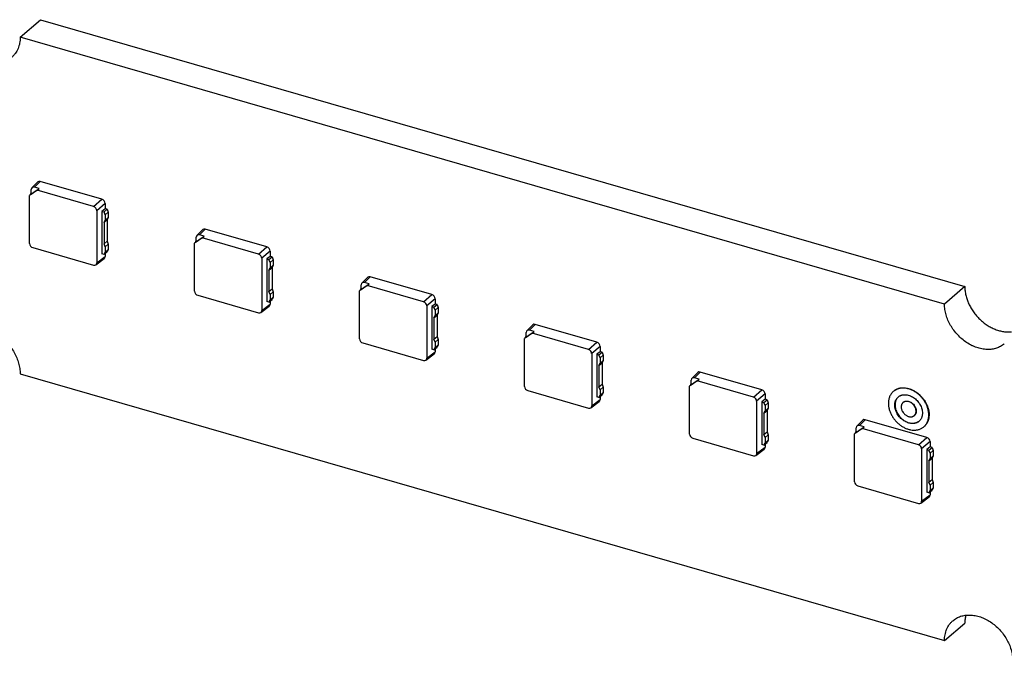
# Model space of a CAD drawing. Header units: millimetres. Extents: x 0 to 210, y 0 to 297.
# Tile 10 of 14: x 87 to 100, y 230 to 239. Entities that reach past the tile are written whole.
import ezdxf

# ---------------------------------------------------------------- set-up
doc = ezdxf.new("R2010")
doc.units = ezdxf.units.MM
doc.header["$LTSCALE"] = 19.36
doc.layers.get('0').update_dxf_attribs({"linetype": 'CONTINUOUS'})

msp = doc.modelspace()

# ---------------------------------------------------------------- linework, layer by layer
at = {"color": 7, "linetype": 'Continuous'}
for p, q in [((86.576, 238.7738), (86.851, 239.012)), ((86.851, 239.012), (99.3866, 235.3932)), ((99.1116, 235.1551), (86.576, 238.7738)), ((86.7355, 236.7333), (86.8138, 236.812)), ((87.6852, 236.5772), (86.848, 236.8189)), ((86.8053, 236.6996), (86.7029, 236.6268)), ((86.7264, 236.6474), (86.7029, 236.6268)), ((86.7029, 235.9773), (86.7029, 236.6268)), ((86.7264, 236.6638), (86.7226, 236.6554)), ((86.7226, 236.644), (86.7226, 236.6554)), ((86.7264, 236.6474), (86.8318, 236.7223)), ((86.7264, 236.6474), (86.7264, 236.7095)), ((86.8318, 236.7223), (86.7697, 236.7403)), ((86.8053, 236.6996), (86.8318, 236.7223)), ((87.5703, 236.4788), (86.8053, 236.6996)), ((87.7285, 236.5215), (87.7285, 236.4493)), ((87.6136, 236.423), (87.6136, 235.7144)), ((87.7285, 236.4493), (87.6843, 236.4139)), ((87.6843, 236.4139), (87.6843, 235.8366)), ((87.6843, 236.4139), (87.7128, 236.4057)), ((87.7128, 236.4057), (87.7545, 236.4418)), ((87.7272, 236.3654), (87.7128, 236.4057)), ((87.7272, 236.3654), (87.7689, 236.4015)), ((87.7272, 236.3654), (87.7272, 236.2933)), ((87.7545, 236.4418), (87.7285, 236.4493)), ((87.7545, 236.4418), (87.7689, 236.4015)), ((87.7689, 236.4015), (87.7689, 236.3294)), ((87.7128, 236.2614), (87.7545, 236.2974)), ((87.7128, 236.2614), (87.7272, 236.2933)), ((87.7128, 236.2614), (87.7128, 235.9727)), ((87.7272, 236.2933), (87.7689, 236.3294)), ((87.7689, 236.3294), (87.7545, 236.2974)), ((87.7545, 236.2974), (87.7545, 236.0088)), ((88.9731, 236.0874), (89.0514, 236.1661)), ((89.0694, 236.0764), (89.0073, 236.0943)), ((89.9228, 235.9313), (89.0856, 236.173)), ((87.7128, 235.9727), (87.7545, 236.0088)), ((87.7272, 235.9324), (87.7128, 235.9727)), ((87.7272, 235.9324), (87.7689, 235.9685)), ((87.7545, 236.0088), (87.7689, 235.9685)), ((87.7689, 235.9685), (87.7689, 235.8964)), ((89.0429, 236.0537), (88.9406, 235.9808)), ((88.9641, 236.0014), (88.9406, 235.9808)), ((88.9406, 235.3313), (88.9406, 235.9808)), ((88.9641, 236.0179), (88.9603, 236.0095)), ((88.9603, 235.9981), (88.9603, 236.0095)), ((88.9641, 236.0014), (89.0694, 236.0764)), ((88.9641, 236.0014), (88.9641, 236.0635)), ((89.0429, 236.0537), (89.0694, 236.0764)), ((89.8079, 235.8328), (89.0429, 236.0537)), ((86.7462, 235.9215), (87.5703, 235.6836)), ((87.7128, 235.8284), (87.6843, 235.8366)), ((87.7128, 235.8284), (87.7545, 235.8644)), ((87.7128, 235.8284), (87.7272, 235.8603)), ((87.7272, 235.9324), (87.7272, 235.8603)), ((87.7272, 235.8603), (87.7689, 235.8964)), ((87.7285, 235.8419), (87.7285, 235.7997)), ((87.7689, 235.8964), (87.7545, 235.8644)), ((89.9661, 235.8755), (89.9661, 235.8033)), ((87.6014, 235.6878), (87.7163, 235.7731)), ((89.8512, 235.7771), (89.8512, 235.0684)), ((89.9661, 235.8033), (89.9219, 235.768)), ((89.9219, 235.768), (89.9219, 235.1906)), ((89.9219, 235.768), (89.9504, 235.7598)), ((89.9504, 235.7598), (89.9921, 235.7958)), ((89.9648, 235.7195), (89.9504, 235.7598)), ((89.9648, 235.7195), (90.0065, 235.7556)), ((89.9648, 235.7195), (89.9648, 235.6473)), ((89.9921, 235.7958), (89.9661, 235.8033)), ((89.9921, 235.7958), (90.0065, 235.7556)), ((90.0065, 235.7556), (90.0065, 235.6834)), ((89.9504, 235.6154), (89.9921, 235.6515)), ((89.9504, 235.6154), (89.9648, 235.6473)), ((89.9504, 235.6154), (89.9504, 235.3267)), ((89.9648, 235.6473), (90.0065, 235.6834)), ((90.0065, 235.6834), (89.9921, 235.6515)), ((89.9921, 235.6515), (89.9921, 235.3628)), ((91.2017, 235.3555), (91.3071, 235.4304)), ((91.2107, 235.4415), (91.289, 235.5201)), ((91.3071, 235.4304), (91.245, 235.4484)), ((91.2806, 235.4077), (91.3071, 235.4304)), ((92.1604, 235.2854), (91.3232, 235.527)), ((89.9504, 235.3267), (89.9921, 235.3628)), ((89.9648, 235.2865), (89.9504, 235.3267)), ((89.9648, 235.2865), (90.0065, 235.3226)), ((89.9648, 235.2865), (89.9648, 235.2143)), ((89.9921, 235.3628), (90.0065, 235.3226)), ((90.0065, 235.3226), (90.0065, 235.2504)), ((91.2806, 235.4077), (91.1782, 235.3349)), ((91.2017, 235.3555), (91.1782, 235.3349)), ((91.1782, 234.6854), (91.1782, 235.3349)), ((91.2017, 235.3719), (91.1979, 235.3636)), ((91.1979, 235.3522), (91.1979, 235.3636)), ((91.2017, 235.3555), (91.2017, 235.4176)), ((92.0456, 235.1869), (91.2806, 235.4077)), ((99.3866, 235.3932), (99.1116, 235.1551)), ((88.9838, 235.2755), (89.8079, 235.0376)), ((89.9504, 235.1824), (89.9219, 235.1906)), ((89.9504, 235.1824), (89.9921, 235.2185)), ((89.9504, 235.1824), (89.9648, 235.2143)), ((89.9648, 235.2143), (90.0065, 235.2504)), ((89.9661, 235.196), (89.9661, 235.1538)), ((90.0065, 235.2504), (89.9921, 235.2185)), ((92.2037, 235.1574), (92.1595, 235.122)), ((92.2037, 235.2296), (92.2037, 235.1574)), ((92.2297, 235.1499), (92.2037, 235.1574)), ((89.839, 235.0418), (89.9539, 235.1272)), ((92.0888, 235.1311), (92.0888, 234.4225)), ((92.1595, 235.122), (92.1595, 234.5447)), ((92.1595, 235.122), (92.188, 235.1138)), ((92.188, 235.1138), (92.2297, 235.1499)), ((92.2025, 235.0736), (92.188, 235.1138)), ((92.2025, 235.0736), (92.2441, 235.1096)), ((92.2025, 235.0736), (92.2025, 235.0014)), ((92.2025, 235.0014), (92.2441, 235.0375)), ((92.2297, 235.1499), (92.2441, 235.1096)), ((92.2441, 235.0375), (92.2297, 235.0056)), ((92.2441, 235.1096), (92.2441, 235.0375)), ((92.188, 234.9695), (92.2297, 235.0056)), ((92.188, 234.9695), (92.2025, 235.0014)), ((92.188, 234.9695), (92.188, 234.6808)), ((92.2297, 235.0056), (92.2297, 234.7169)), ((93.5182, 234.7618), (93.4158, 234.689)), ((93.4393, 234.7095), (93.5447, 234.7845)), ((93.4393, 234.7095), (93.4393, 234.7716)), ((93.4483, 234.7955), (93.5266, 234.8742)), ((93.5447, 234.7845), (93.4826, 234.8024)), ((93.5182, 234.7618), (93.5447, 234.7845)), ((94.2832, 234.5409), (93.5182, 234.7618)), ((94.3981, 234.6394), (93.5609, 234.8811)), ((91.2215, 234.6296), (92.0456, 234.3917)), ((92.188, 234.6808), (92.2297, 234.7169)), ((92.2025, 234.6405), (92.188, 234.6808)), ((92.2025, 234.6405), (92.2441, 234.6766)), ((92.2025, 234.6405), (92.2025, 234.5684)), ((92.2297, 234.7169), (92.2441, 234.6766)), ((92.2441, 234.6766), (92.2441, 234.6045)), ((93.4393, 234.7095), (93.4158, 234.689)), ((93.4158, 234.0394), (93.4158, 234.689)), ((93.4393, 234.726), (93.4355, 234.7176)), ((93.4355, 234.7062), (93.4355, 234.7176)), ((92.188, 234.5365), (92.1595, 234.5447)), ((92.188, 234.5365), (92.2297, 234.5725)), ((92.188, 234.5365), (92.2025, 234.5684)), ((92.2025, 234.5684), (92.2441, 234.6045)), ((92.2037, 234.55), (92.2037, 234.5079)), ((92.2441, 234.6045), (92.2297, 234.5725)), ((94.3265, 234.4852), (94.3265, 233.7765)), ((94.4413, 234.5114), (94.3972, 234.4761)), ((94.4257, 234.4679), (94.4673, 234.5039)), ((94.4413, 234.5836), (94.4413, 234.5114)), ((94.4673, 234.5039), (94.4413, 234.5114)), ((94.4673, 234.5039), (94.4818, 234.4637)), ((92.0766, 234.3959), (92.1915, 234.4813)), ((94.3972, 234.4761), (94.3972, 233.8987)), ((94.3972, 234.4761), (94.4257, 234.4679)), ((94.4401, 234.4276), (94.4257, 234.4679)), ((94.4257, 234.3235), (94.4673, 234.3596)), ((94.4257, 234.3235), (94.4401, 234.3554)), ((94.4401, 234.4276), (94.4818, 234.4637)), ((94.4401, 234.4276), (94.4401, 234.3554)), ((94.4401, 234.3554), (94.4818, 234.3915)), ((94.4818, 234.3915), (94.4673, 234.3596)), ((94.4673, 234.3596), (94.4673, 234.0709)), ((94.4818, 234.4637), (94.4818, 234.3915)), ((94.4257, 234.3235), (94.4257, 234.0349)), ((95.686, 234.1496), (95.7643, 234.2282)), ((96.6357, 233.9935), (95.7985, 234.2351)), ((86.576, 234.2128), (99.1116, 230.5941)), ((95.7558, 234.1158), (95.6534, 234.043)), ((95.6769, 234.0636), (95.7823, 234.1385)), ((95.6769, 234.0636), (95.6769, 234.1257)), ((95.7823, 234.1385), (95.7202, 234.1565)), ((95.7558, 234.1158), (95.7823, 234.1385)), ((96.5208, 233.895), (95.7558, 234.1158)), ((93.4591, 233.9836), (94.2832, 233.7457)), ((94.4257, 234.0349), (94.4673, 234.0709)), ((94.4401, 233.9946), (94.4257, 234.0349)), ((94.4401, 233.9946), (94.4818, 234.0307)), ((94.4401, 233.9946), (94.4401, 233.9224)), ((94.4401, 233.9224), (94.4818, 233.9585)), ((94.4673, 234.0709), (94.4818, 234.0307)), ((94.4818, 233.9585), (94.4673, 233.9266)), ((94.4818, 234.0307), (94.4818, 233.9585)), ((95.6769, 234.0636), (95.6534, 234.043)), ((95.6534, 233.3935), (95.6534, 234.043)), ((95.6769, 234.08), (95.6731, 234.0717)), ((95.6731, 234.0603), (95.6731, 234.0717)), ((98.4175, 233.9723), (98.4208, 233.9752)), ((94.3143, 233.7499), (94.4291, 233.8353)), ((94.4257, 233.8905), (94.3972, 233.8987)), ((94.4257, 233.8905), (94.4673, 233.9266)), ((94.4257, 233.8905), (94.4401, 233.9224)), ((94.4413, 233.9041), (94.4413, 233.8619)), ((96.5641, 233.8392), (96.5641, 233.1306)), ((96.679, 233.8655), (96.6348, 233.8301)), ((96.6348, 233.8301), (96.6348, 233.2528)), ((96.6348, 233.8301), (96.6633, 233.8219)), ((96.6633, 233.8219), (96.7049, 233.858)), ((96.6777, 233.7817), (96.6633, 233.8219)), ((96.6777, 233.7817), (96.7194, 233.8177)), ((96.679, 233.9377), (96.679, 233.8655)), ((96.7049, 233.858), (96.679, 233.8655)), ((96.7049, 233.858), (96.7194, 233.8177)), ((96.7194, 233.8177), (96.7194, 233.7456)), ((98.5484, 233.8211), (98.5517, 233.824)), ((96.6633, 233.6776), (96.7049, 233.7137)), ((96.6633, 233.6776), (96.6777, 233.7095)), ((96.6777, 233.7817), (96.6777, 233.7095)), ((96.6777, 233.7095), (96.7194, 233.7456)), ((96.7194, 233.7456), (96.7049, 233.7137)), ((96.7049, 233.7137), (96.7049, 233.425)), ((96.6633, 233.6776), (96.6633, 233.3889)), ((97.9236, 233.5036), (98.0019, 233.5823)), ((98.8733, 233.3475), (98.0361, 233.5892)), ((98.7012, 233.6448), (98.7045, 233.6476)), ((96.6633, 233.3889), (96.7049, 233.425)), ((96.7049, 233.425), (96.7194, 233.3847)), ((97.9934, 233.4699), (97.8911, 233.3971)), ((97.9145, 233.4176), (97.8911, 233.3971)), ((97.9145, 233.4341), (97.9108, 233.4257)), ((97.9108, 233.4143), (97.9108, 233.4257)), ((97.9145, 233.4176), (98.0199, 233.4926)), ((97.9145, 233.4176), (97.9145, 233.4797)), ((98.0199, 233.4926), (97.9578, 233.5105)), ((97.9934, 233.4699), (98.0199, 233.4926)), ((98.7584, 233.249), (97.9934, 233.4699)), ((98.8321, 233.4936), (98.8354, 233.4965)), ((95.6967, 233.3377), (96.5208, 233.0998)), ((96.6777, 233.3487), (96.6633, 233.3889)), ((96.6777, 233.3487), (96.7194, 233.3847)), ((96.6777, 233.3487), (96.6777, 233.2765)), ((96.6777, 233.2765), (96.7194, 233.3126)), ((96.7194, 233.3126), (96.7049, 233.2807)), ((96.7194, 233.3847), (96.7194, 233.3126)), ((97.8911, 232.7475), (97.8911, 233.3971)), ((98.9166, 233.2917), (98.9166, 233.2196)), ((96.5519, 233.104), (96.6668, 233.1894)), ((96.6633, 233.2446), (96.6348, 233.2528)), ((96.6633, 233.2446), (96.7049, 233.2807)), ((96.6633, 233.2446), (96.6777, 233.2765)), ((96.679, 233.2582), (96.679, 233.216)), ((98.8017, 233.1933), (98.8017, 232.4846)), ((98.9166, 233.2196), (98.8724, 233.1842)), ((98.8724, 233.1842), (98.8724, 232.6069)), ((98.8724, 233.1842), (98.9009, 233.176)), ((98.9009, 233.176), (98.9426, 233.2121)), ((98.9153, 233.1357), (98.9009, 233.176)), ((98.9153, 233.1357), (98.957, 233.1718)), ((98.9426, 233.2121), (98.9166, 233.2196)), ((98.9426, 233.2121), (98.957, 233.1718)), ((98.957, 233.1718), (98.957, 233.0996)), ((98.9009, 233.0316), (98.9426, 233.0677)), ((98.9009, 233.0316), (98.9153, 233.0636)), ((98.9009, 233.0316), (98.9009, 232.743)), ((98.9153, 233.1357), (98.9153, 233.0636)), ((98.9153, 233.0636), (98.957, 233.0996)), ((98.957, 233.0996), (98.9426, 233.0677)), ((98.9426, 233.0677), (98.9426, 232.779)), ((98.9009, 232.743), (98.9426, 232.779)), ((98.9426, 232.779), (98.957, 232.7388)), ((97.9343, 232.6918), (98.7584, 232.4539)), ((98.9153, 232.7027), (98.9009, 232.743)), ((98.9009, 232.5986), (98.9426, 232.6347)), ((98.9009, 232.5986), (98.9153, 232.6305)), ((98.9153, 232.7027), (98.957, 232.7388)), ((98.9153, 232.7027), (98.9153, 232.6305)), ((98.9153, 232.6305), (98.957, 232.6666)), ((98.957, 232.6666), (98.9426, 232.6347)), ((98.957, 232.7388), (98.957, 232.6666)), ((98.7895, 232.458), (98.9044, 232.5434)), ((98.9009, 232.5986), (98.8724, 232.6069)), ((98.9166, 232.6122), (98.9166, 232.57)), ((99.1116, 230.5941), (99.3866, 230.8322))]:
    msp.add_line(p, q, dxfattribs=at)
at = {"color": 9, "linetype": 'Continuous'}
for p, q in [((86.848, 236.8189), (86.7697, 236.7403)), ((87.5703, 236.4788), (87.6852, 236.5772)), ((87.7285, 236.5215), (87.6136, 236.423)), ((89.0856, 236.173), (89.0073, 236.0943)), ((89.8079, 235.8328), (89.9228, 235.9313)), ((89.9661, 235.8755), (89.8512, 235.7771)), ((87.6136, 235.7144), (87.7285, 235.7997)), ((91.3232, 235.527), (91.245, 235.4484)), ((89.8512, 235.0684), (89.9661, 235.1538)), ((92.0456, 235.1869), (92.1604, 235.2854)), ((92.2037, 235.2296), (92.0888, 235.1311)), ((93.5609, 234.8811), (93.4826, 234.8024)), ((94.2832, 234.5409), (94.3981, 234.6394)), ((92.0888, 234.4225), (92.2037, 234.5079)), ((94.4413, 234.5836), (94.3265, 234.4852)), ((95.7985, 234.2351), (95.7202, 234.1565)), ((96.5208, 233.895), (96.6357, 233.9935)), ((94.3265, 233.7765), (94.4413, 233.8619)), ((96.679, 233.9377), (96.5641, 233.8392)), ((98.0361, 233.5892), (97.9578, 233.5105)), ((98.7584, 233.249), (98.8733, 233.3475)), ((98.9166, 233.2917), (98.8017, 233.1933)), ((96.5641, 233.1306), (96.679, 233.216)), ((98.8017, 232.4846), (98.9166, 232.57))]:
    msp.add_line(p, q, dxfattribs=at)
at = {"color": 7, "linetype": 'Continuous'}
for centre, start, end in [((98.5661, 233.8074), 131.93039, 132.96491), ((98.6901, 233.6642), 308.82187, 309.85725)]:
    msp.add_arc(centre, 0.1219, start, end, dxfattribs=at)
for centre, major_axis, ratio, start_param, end_param in [((86.8481, 236.7756), (-0.0328, 0.0379), 0.7490964, -0.8561535, 0.0557299), ((86.7698, 236.6969), (-0.0328, 0.0379), 0.7490964, -0.8561535, 0.7134248), ((87.6851, 236.5339), (-0.0327, 0.0378), 0.7509046, -2.4275713, -0.8579929), ((87.5703, 236.4355), (-0.0327, 0.0378), 0.7509046, -2.4275713, -0.8579929), ((89.0074, 236.051), (-0.0328, 0.0379), 0.7490964, -0.8561535, 0.7134248), ((89.0857, 236.1296), (-0.0328, 0.0379), 0.7490964, -0.8561535, 0.0557299), ((86.7463, 235.9648), (-0.0327, 0.0378), 0.7509046, 0.7140214, 2.2835997), ((89.8079, 235.7895), (-0.0327, 0.0378), 0.7509046, -2.4275713, -0.8579929), ((89.9228, 235.888), (-0.0327, 0.0378), 0.7509046, -2.4275713, -0.8579929), ((87.5703, 235.7269), (-0.0328, 0.0379), 0.7490964, 2.2854391, 3.8550175), ((87.6851, 235.8123), (-0.0328, 0.0379), 0.7490964, -3.1973225, -2.4281678), ((91.245, 235.405), (-0.0328, 0.0379), 0.7490964, -0.8561535, 0.7134248), ((91.3233, 235.4837), (-0.0328, 0.0379), 0.7490964, -0.8561535, 0.0557299), ((88.9839, 235.3189), (-0.0327, 0.0378), 0.7509046, 0.7140214, 2.2835997), ((89.9228, 235.1664), (-0.0328, 0.0379), 0.7490964, -3.1973225, -2.4281678), ((92.0455, 235.1436), (-0.0327, 0.0378), 0.7509046, -2.4275713, -0.8579929), ((92.1604, 235.242), (-0.0327, 0.0378), 0.7509046, -2.4275713, -0.8579929), ((89.8079, 235.081), (-0.0328, 0.0379), 0.7490964, 2.2854391, 3.8550175), ((93.5609, 234.8377), (-0.0328, 0.0379), 0.7490964, -0.8561535, 0.0557299), ((93.4826, 234.7591), (-0.0328, 0.0379), 0.7490964, -0.8561535, 0.7134248), ((91.2215, 234.6729), (-0.0327, 0.0378), 0.7509046, 0.7140214, 2.2835997), ((94.398, 234.5961), (-0.0327, 0.0378), 0.7509046, -2.4275713, -0.8579929), ((92.1604, 234.5204), (-0.0328, 0.0379), 0.7490964, -3.1973225, -2.4281678), ((94.2831, 234.4976), (-0.0327, 0.0378), 0.7509046, -2.4275713, -0.8579929), ((92.0455, 234.435), (-0.0328, 0.0379), 0.7490964, 2.2854391, 3.8550175), ((95.7985, 234.1918), (-0.0328, 0.0379), 0.7490964, -0.8561535, 0.0557299), ((95.7202, 234.1131), (-0.0328, 0.0379), 0.7490964, -0.8561535, 0.7134248), ((93.4591, 234.027), (-0.0327, 0.0378), 0.7509046, 0.7140214, 2.2835997), ((96.6356, 233.9501), (-0.0327, 0.0378), 0.7509046, -2.4275713, -0.8579929), ((94.398, 233.8745), (-0.0328, 0.0379), 0.7490964, -3.1973225, -2.4281678), ((96.5208, 233.8517), (-0.0327, 0.0378), 0.7509046, -2.4275713, -0.8579929), ((94.2831, 233.7891), (-0.0328, 0.0379), 0.7490964, 2.2854391, 3.8550175), ((98.0362, 233.5459), (-0.0328, 0.0379), 0.7490964, -0.8561535, 0.0557299), ((97.9579, 233.4672), (-0.0328, 0.0379), 0.7490964, -0.8561535, 0.7134248), ((95.6968, 233.381), (-0.0327, 0.0378), 0.7509046, 0.7140214, 2.2835997), ((98.8733, 233.3042), (-0.0327, 0.0378), 0.7509046, -2.4275713, -0.8579929), ((96.6356, 233.2285), (-0.0328, 0.0379), 0.7490964, -3.1973225, -2.4281678), ((98.7584, 233.2057), (-0.0327, 0.0378), 0.7509046, -2.4275713, -0.8579929), ((96.5208, 233.1431), (-0.0328, 0.0379), 0.7490964, 2.2854391, 3.8550175), ((97.9344, 232.7351), (-0.0327, 0.0378), 0.7509046, 0.7140214, 2.2835997), ((98.7584, 232.4972), (-0.0328, 0.0379), 0.7490964, 2.2854391, 3.8550175), ((98.8733, 232.5826), (-0.0328, 0.0379), 0.7490964, -3.1973225, -2.4281678)]:
    msp.add_ellipse(centre, major_axis=major_axis, ratio=ratio, start_param=start_param, end_param=end_param, dxfattribs=at)
for points, knots in [([(86.576, 238.7738), (86.576, 238.7602), (86.5749, 238.7335), (86.5694, 238.6941), (86.5603, 238.6565), (86.5477, 238.6208), (86.5316, 238.5874), (86.5121, 238.5566), (86.4894, 238.5285), (86.4723, 238.5118), (86.4633, 238.504)], [0, 0, 0, 0, 0.1348346, 0.2662136, 0.3943136, 0.5194326, 0.6419885, 0.7625097, 0.8816172, 1, 1, 1, 1]), ([(99.3866, 235.3932), (99.3866, 235.3741), (99.3891, 235.3351), (99.3995, 235.2767), (99.4165, 235.2179), (99.44, 235.1599), (99.4695, 235.1033), (99.5047, 235.0491), (99.5449, 234.998), (99.5896, 234.9507), (99.6382, 234.9081), (99.6899, 234.8707), (99.744, 234.839), (99.7996, 234.8136), (99.856, 234.7948), (99.9124, 234.7829), (99.9678, 234.7781), (100.0042, 234.7797), (100.022, 234.7818)], [0, 0, 0, 0, 0.0587407, 0.1194553, 0.1819793, 0.2460588, 0.3113684, 0.3775291, 0.4441269, 0.5107298, 0.5769055, 0.6422392, 0.7063511, 0.7689143, 0.829673, 0.8884604, 0.945216, 1, 1, 1, 1]), ([(99.9227, 234.6186), (99.915, 234.612), (99.899, 234.5995), (99.8731, 234.5832), (99.8455, 234.5694), (99.8163, 234.5582), (99.7858, 234.5498), (99.754, 234.544), (99.7212, 234.541), (99.6876, 234.5408), (99.6533, 234.5433), (99.6065, 234.5505), (99.5597, 234.5631), (99.5136, 234.5806), (99.4672, 234.6019), (99.4108, 234.6346), (99.3473, 234.6823), (99.289, 234.7378), (99.2372, 234.7997), (99.193, 234.8667), (99.1575, 234.9372), (99.1356, 234.9981), (99.1232, 235.0471), (99.1144, 235.095), (99.1116, 235.1312), (99.1116, 235.1551)], [0, 0, 0, 0, 0.0259192, 0.0519535, 0.078214, 0.1048035, 0.131814, 0.1593238, 0.1873956, 0.2160764, 0.2453962, 0.2753693, 0.3372166, 0.369085, 0.4015196, 0.4678405, 0.535699, 0.6044773, 0.6734992, 0.7420736, 0.8095369, 0.8752973, 0.9074017, 0.9389142, 1, 1, 1, 1]), ([(85.765, 234.7493), (85.7727, 234.7559), (85.7887, 234.7684), (85.8146, 234.7847), (85.8422, 234.7985), (85.8713, 234.8096), (85.9019, 234.8181), (85.9337, 234.8238), (85.9665, 234.8268), (86.0001, 234.8271), (86.0344, 234.8245), (86.0812, 234.8174), (86.128, 234.8048), (86.1741, 234.7872), (86.2205, 234.766), (86.2769, 234.7333), (86.3404, 234.6855), (86.3987, 234.6301), (86.4505, 234.5682), (86.4947, 234.5012), (86.5302, 234.4307), (86.5521, 234.3698), (86.5645, 234.3208), (86.5732, 234.2728), (86.576, 234.2366), (86.576, 234.2128)], [0, 0, 0, 0, 0.0259192, 0.0519535, 0.078214, 0.1048035, 0.131814, 0.1593238, 0.1873956, 0.2160764, 0.2453962, 0.2753693, 0.3372166, 0.369085, 0.4015196, 0.4678405, 0.535699, 0.6044773, 0.6734992, 0.7420736, 0.8095369, 0.8752973, 0.9074017, 0.9389142, 1, 1, 1, 1]), ([(98.4175, 233.9723), (98.4121, 233.9677), (98.402, 233.9578), (98.3885, 233.9411), (98.377, 233.9228), (98.3674, 233.9029), (98.3599, 233.8818), (98.3545, 233.8594), (98.3512, 233.8361), (98.3505, 233.8202), (98.3505, 233.8121)], [0, 0, 0, 0, 0.1183828, 0.2374903, 0.3580115, 0.4805674, 0.6056864, 0.7337864, 0.8651654, 1, 1, 1, 1]), ([(98.899, 233.6538), (98.899, 233.6679), (98.8968, 233.6969), (98.8873, 233.7401), (98.8718, 233.7832), (98.8507, 233.825), (98.8245, 233.8648), (98.7937, 233.9016), (98.7591, 233.9345), (98.7214, 233.9628), (98.6815, 233.986), (98.6403, 234.0033), (98.5986, 234.0145), (98.564, 234.0186), (98.5371, 234.0184), (98.5176, 234.0166), (98.4987, 234.0132), (98.4806, 234.0082), (98.4633, 234.0015), (98.4469, 233.9934), (98.4315, 233.9837), (98.422, 233.9763), (98.4175, 233.9723)], [0, 0, 0, 0, 0.0610928, 0.1246813, 0.1904492, 0.2579203, 0.3265024, 0.3955323, 0.4643185, 0.5321847, 0.5985133, 0.662789, 0.7246434, 0.7838989, 0.8125829, 0.840658, 0.8681709, 0.8951845, 0.9217771, 0.9480405, 0.9740778, 1, 1, 1, 1]), ([(98.4208, 233.9752), (98.4254, 233.9791), (98.4349, 233.9866), (98.4502, 233.9963), (98.4666, 234.0044), (98.4839, 234.011), (98.5021, 234.0161), (98.5209, 234.0195), (98.5404, 234.0213), (98.5673, 234.0215), (98.602, 234.0174), (98.6436, 234.0062), (98.6848, 233.9888), (98.7247, 233.9657), (98.7624, 233.9374), (98.797, 233.9044), (98.8278, 233.8677), (98.854, 233.8279), (98.8751, 233.786), (98.8906, 233.743), (98.9001, 233.6998), (98.9024, 233.6708), (98.9024, 233.6567)], [0, 0, 0, 0, 0.0259222, 0.0519595, 0.0782229, 0.1048155, 0.1318291, 0.159342, 0.1874171, 0.2161011, 0.2753567, 0.3372111, 0.4014867, 0.4678153, 0.5356815, 0.6044677, 0.6734976, 0.7420797, 0.8095508, 0.8753187, 0.9389072, 1, 1, 1, 1]), ([(98.4371, 233.7871), (98.4371, 233.7926), (98.4376, 233.8035), (98.4398, 233.8195), (98.4435, 233.8348), (98.4487, 233.8493), (98.4552, 233.8628), (98.4631, 233.8754), (98.4723, 233.8868), (98.4793, 233.8936), (98.4829, 233.8967)], [0, 0, 0, 0, 0.1348346, 0.2662136, 0.3943136, 0.5194326, 0.6419885, 0.7625097, 0.8816172, 1, 1, 1, 1]), ([(98.483, 233.8967), (98.4796, 233.8935), (98.4731, 233.8867), (98.4646, 233.8755), (98.4572, 233.8632), (98.4512, 233.85), (98.4464, 233.836), (98.443, 233.8212), (98.4409, 233.8058), (98.4405, 233.7953), (98.4405, 233.79)], [0, 0, 0, 0, 0.1182637, 0.2374039, 0.3580439, 0.4807415, 0.6059678, 0.7340946, 0.8653865, 1, 1, 1, 1]), ([(98.4829, 233.8967), (98.486, 233.8994), (98.4926, 233.9045), (98.5031, 233.9111), (98.5143, 233.9167), (98.5261, 233.9213), (98.5385, 233.9247), (98.5559, 233.9278), (98.5788, 233.9289), (98.6069, 233.9256), (98.6354, 233.9179), (98.6636, 233.9061), (98.6909, 233.8902), (98.7167, 233.8708), (98.7404, 233.8483), (98.7614, 233.8232), (98.7794, 233.796), (98.7938, 233.7673), (98.8044, 233.7379), (98.8109, 233.7083), (98.8124, 233.6885), (98.8124, 233.6788)], [0, 0, 0, 0, 0.0259235, 0.0519621, 0.0782269, 0.1048208, 0.1318358, 0.15935, 0.2160616, 0.2753201, 0.3371776, 0.4014565, 0.4677884, 0.5356581, 0.6044477, 0.6734811, 0.7420667, 0.8095412, 0.8753124, 0.9389041, 1, 1, 1, 1]), ([(98.5484, 233.8211), (98.5464, 233.8194), (98.5427, 233.8158), (98.5377, 233.8096), (98.5335, 233.8029), (98.53, 233.7956), (98.5272, 233.7878), (98.5245, 233.7767), (98.5237, 233.768), (98.5237, 233.7621)], [0, 0, 0, 0, 0.1184176, 0.2375601, 0.3581167, 0.4807087, 0.6058644, 0.734002, 1, 1, 1, 1]), ([(98.7258, 233.7038), (98.7258, 233.709), (98.725, 233.7197), (98.7215, 233.7356), (98.7158, 233.7514), (98.7054, 233.7721), (98.6912, 233.791), (98.6743, 233.8072), (98.6604, 233.8176), (98.6457, 233.8262), (98.6305, 233.8326), (98.6152, 233.8367), (98.6, 233.8385), (98.5854, 233.8378), (98.5739, 233.8352), (98.5653, 233.8319), (98.5592, 233.8289), (98.5536, 233.8253), (98.5501, 233.8226), (98.5484, 233.8211)], [0, 0, 0, 0, 0.0611131, 0.1247227, 0.1905125, 0.258006, 0.3954388, 0.4642478, 0.5321366, 0.5984872, 0.6627843, 0.7246592, 0.7839344, 0.840662, 0.8951496, 0.9217511, 0.9480232, 0.9740692, 1, 1, 1, 1]), ([(98.5517, 233.824), (98.5534, 233.8255), (98.5569, 233.8282), (98.5626, 233.8318), (98.5686, 233.8348), (98.5772, 233.8381), (98.5887, 233.8407), (98.6033, 233.8413), (98.6185, 233.8396), (98.6338, 233.8355), (98.649, 233.8291), (98.6637, 233.8205), (98.6776, 233.8101), (98.6946, 233.7939), (98.7087, 233.775), (98.7191, 233.7543), (98.7248, 233.7385), (98.7283, 233.7225), (98.7292, 233.7119), (98.7292, 233.7067)], [0, 0, 0, 0, 0.0259308, 0.0519768, 0.0782489, 0.1048504, 0.159338, 0.2160656, 0.2753408, 0.3372157, 0.4015128, 0.4678634, 0.5357522, 0.6045612, 0.741994, 0.8094875, 0.8752773, 0.9388869, 1, 1, 1, 1]), ([(98.3505, 233.8121), (98.3505, 233.798), (98.3528, 233.769), (98.3623, 233.7258), (98.3778, 233.6827), (98.3989, 233.6409), (98.4251, 233.6011), (98.4559, 233.5643), (98.4905, 233.5314), (98.5282, 233.5031), (98.5681, 233.4799), (98.6093, 233.4626), (98.6509, 233.4514), (98.6856, 233.4473), (98.7125, 233.4475), (98.732, 233.4493), (98.7508, 233.4527), (98.769, 233.4577), (98.7863, 233.4644), (98.8027, 233.4725), (98.818, 233.4822), (98.8275, 233.4896), (98.8321, 233.4936)], [0, 0, 0, 0, 0.0610928, 0.1246813, 0.1904492, 0.2579203, 0.3265024, 0.3955323, 0.4643185, 0.5321847, 0.5985133, 0.662789, 0.7246434, 0.7838989, 0.8125829, 0.840658, 0.8681709, 0.8951845, 0.9217771, 0.9480405, 0.9740778, 1, 1, 1, 1]), ([(98.7666, 233.5692), (98.7635, 233.5665), (98.757, 233.5614), (98.7465, 233.5548), (98.7353, 233.5492), (98.7234, 233.5446), (98.711, 233.5412), (98.6936, 233.5381), (98.6708, 233.537), (98.6427, 233.5403), (98.6142, 233.548), (98.586, 233.5598), (98.5587, 233.5757), (98.5329, 233.5951), (98.5092, 233.6176), (98.4882, 233.6427), (98.4702, 233.6699), (98.4558, 233.6986), (98.4452, 233.728), (98.4387, 233.7576), (98.4371, 233.7774), (98.4371, 233.7871)], [0, 0, 0, 0, 0.0259235, 0.0519621, 0.0782269, 0.1048208, 0.1318358, 0.15935, 0.2160616, 0.2753201, 0.3371776, 0.4014565, 0.4677884, 0.5356581, 0.6044477, 0.6734811, 0.7420667, 0.8095412, 0.8753124, 0.9389041, 1, 1, 1, 1]), ([(98.4405, 233.79), (98.4405, 233.7804), (98.442, 233.7609), (98.4483, 233.7316), (98.4587, 233.7025), (98.4728, 233.6741), (98.4904, 233.6471), (98.5111, 233.6221), (98.5343, 233.5996), (98.5596, 233.5801), (98.5865, 233.5642), (98.6144, 233.552), (98.6425, 233.5439), (98.6704, 233.5401), (98.6931, 233.5406), (98.7105, 233.5433), (98.7229, 233.5463), (98.7348, 233.5505), (98.7461, 233.5557), (98.7568, 233.5619), (98.7634, 233.5667), (98.7666, 233.5692)], [0, 0, 0, 0, 0.0609636, 0.124393, 0.1899824, 0.2572707, 0.3256837, 0.3945763, 0.463274, 0.5311145, 0.5974882, 0.6618809, 0.7239158, 0.7833955, 0.8403401, 0.8679611, 0.895069, 0.9217357, 0.9480467, 0.9740995, 1, 1, 1, 1]), ([(98.5237, 233.7621), (98.5237, 233.7569), (98.5246, 233.7462), (98.5281, 233.7303), (98.5338, 233.7145), (98.5442, 233.6938), (98.5583, 233.6749), (98.5753, 233.6587), (98.5892, 233.6483), (98.6039, 233.6397), (98.6191, 233.6333), (98.6344, 233.6292), (98.6496, 233.6274), (98.6642, 233.6281), (98.6757, 233.6307), (98.6843, 233.634), (98.6903, 233.637), (98.696, 233.6406), (98.6995, 233.6433), (98.7012, 233.6448)], [0, 0, 0, 0, 0.0611131, 0.1247227, 0.1905125, 0.258006, 0.3954388, 0.4642478, 0.5321366, 0.5984872, 0.6627843, 0.7246592, 0.7839344, 0.840662, 0.8951496, 0.9217511, 0.9480232, 0.9740692, 1, 1, 1, 1]), ([(98.7012, 233.6448), (98.7031, 233.6465), (98.7069, 233.6501), (98.7118, 233.6563), (98.7161, 233.663), (98.7196, 233.6703), (98.7224, 233.6781), (98.7251, 233.6892), (98.7258, 233.6979), (98.7258, 233.7038)], [0, 0, 0, 0, 0.1184176, 0.2375601, 0.3581167, 0.4807087, 0.6058644, 0.734002, 1, 1, 1, 1]), ([(98.7292, 233.7067), (98.7292, 233.7008), (98.7284, 233.6921), (98.7257, 233.681), (98.7229, 233.6732), (98.7194, 233.6659), (98.7152, 233.6591), (98.7102, 233.653), (98.7065, 233.6494), (98.7045, 233.6476)], [0, 0, 0, 0, 0.265998, 0.3941356, 0.5192913, 0.6418833, 0.7624399, 0.8815824, 1, 1, 1, 1]), ([(98.8124, 233.6788), (98.8124, 233.6733), (98.8119, 233.6624), (98.8097, 233.6464), (98.806, 233.6311), (98.8009, 233.6166), (98.7943, 233.6031), (98.7864, 233.5905), (98.7772, 233.5791), (98.7703, 233.5723), (98.7666, 233.5692)], [0, 0, 0, 0, 0.1348346, 0.2662136, 0.3943136, 0.5194326, 0.6419885, 0.7625097, 0.8816172, 1, 1, 1, 1]), ([(98.8321, 233.4936), (98.8374, 233.4982), (98.8476, 233.5081), (98.861, 233.5248), (98.8726, 233.5431), (98.8822, 233.563), (98.8897, 233.5841), (98.8951, 233.6065), (98.8983, 233.6298), (98.899, 233.6457), (98.899, 233.6538)], [0, 0, 0, 0, 0.1183828, 0.2374903, 0.3580115, 0.4805674, 0.6056864, 0.7337864, 0.8651654, 1, 1, 1, 1]), ([(98.9024, 233.6567), (98.9024, 233.6486), (98.9017, 233.6327), (98.8984, 233.6094), (98.893, 233.587), (98.8855, 233.5658), (98.8759, 233.546), (98.8644, 233.5277), (98.8509, 233.511), (98.8408, 233.5011), (98.8354, 233.4965)], [0, 0, 0, 0, 0.1348346, 0.2662136, 0.3943136, 0.5194326, 0.6419885, 0.7625097, 0.8816172, 1, 1, 1, 1]), ([(99.2244, 230.8639), (99.232, 230.8705), (99.248, 230.883), (99.2739, 230.8993), (99.3015, 230.9131), (99.3307, 230.9242), (99.3613, 230.9327), (99.393, 230.9385), (99.4258, 230.9415), (99.4595, 230.9417), (99.4938, 230.9391), (99.5405, 230.932), (99.5874, 230.9194), (99.6334, 230.9019), (99.6798, 230.8806), (99.7362, 230.8479), (99.7997, 230.8002), (99.858, 230.7447), (99.9098, 230.6828), (99.954, 230.6158), (99.9895, 230.5453), (100.0115, 230.4844), (100.0238, 230.4354), (100.0326, 230.3875), (100.0354, 230.3512), (100.0354, 230.3274)], [0, 0, 0, 0, 0.0259192, 0.0519535, 0.078214, 0.1048035, 0.131814, 0.1593238, 0.1873956, 0.2160764, 0.2453962, 0.2753693, 0.3372166, 0.369085, 0.4015196, 0.4678405, 0.535699, 0.6044773, 0.6734992, 0.7420736, 0.8095369, 0.8752973, 0.9074017, 0.9389142, 1, 1, 1, 1]), ([(99.4001, 230.9389), (99.3955, 230.9218), (99.3888, 230.8864), (99.3866, 230.8505), (99.3866, 230.8322)], [0, 0, 0, 0, 0.4912667, 1, 1, 1, 1]), ([(99.1116, 230.5941), (99.1116, 230.6076), (99.1128, 230.6344), (99.1183, 230.6737), (99.1274, 230.7114), (99.14, 230.747), (99.1561, 230.7804), (99.1756, 230.8113), (99.1982, 230.8394), (99.2154, 230.8561), (99.2244, 230.8639)], [0, 0, 0, 0, 0.1348346, 0.2662136, 0.3943136, 0.5194326, 0.6419885, 0.7625097, 0.8816172, 1, 1, 1, 1])]:
    msp.add_open_spline(points, degree=3, knots=knots, dxfattribs=at)

doc.saveas('drawing.dxf')
